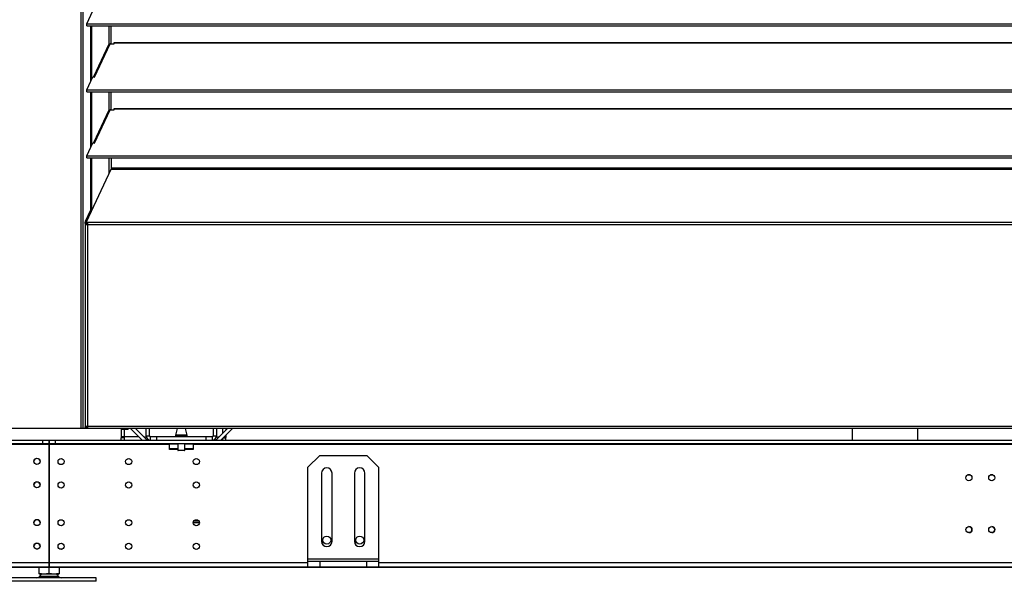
# Model space of a CAD drawing. Header units: millimetres. Extents: x 0 to 39025, y 0 to 11880.
# Tile 47 of 64: x 29385 to 30222, y 8759 to 9237. Entities that reach past the tile are written whole.
import ezdxf

# ---------------------------------------------------------------- set-up
doc = ezdxf.new("R2010")
doc.units = ezdxf.units.MM
doc.header["$PDSIZE"] = -1
doc.layers.add('DIMENZIJE', color=4, linetype='Continuous')
doc.styles.add('SLDTEXTSTYLE6', font='txt')
doc.dimstyles.new('SLDDIMSTYLE0', dxfattribs={"dimtxt": 3, "dimasz": 3.414889, "dimexe": 0, "dimexo": 0.0625, "dimgap": 0.75, "dimtad": 1, "dimdec": 0, "dimlfac": 20, "dimrnd": 1e-09, "dimzin": 12, "dimdsep": 46, "dimtxsty": 'SLDTEXTSTYLE6', "dimsah": 1, "dimcen": 0.09, "dimadec": 0, "dimazin": 3, "dimtfac": 1, "dimtdec": 0, "dimtofl": 0, "dimtmove": 0, "dimatfit": 3, "dimfxl": 1, "dimfrac": 2, "dimtolj": 1, "dimtzin": 12, "dimarcsym": 0})

# ---------------------------------------------------------------- blocks, each defined once
blk = doc.blocks.new('*D11')
at = {"layer": 'Defpoints', "color": 0, "ltscale": 20, "transparency": 16777216}
for p in [(31008.68, 10464.85), (27975.68, 8771.07), (32954.73, 8771.07)]:
    blk.add_point(p, dxfattribs=at)
at = {"layer": 'DIMENZIJE', "color": 0, "lineweight": -2, "ltscale": 20, "transparency": 16777216}
for p, q in [((31009.93, 10464.85), (32954.73, 10464.85)), ((32954.73, 10396.55), (32954.73, 8839.37)), ((27976.93, 8771.07), (32954.73, 8771.07))]:
    blk.add_line(p, q, dxfattribs=at)
at = {"layer": 'DIMENZIJE', "color": 0, "ltscale": 20, "transparency": 16777216}
for points in [[(32943.34, 10396.55), (32966.11, 10396.55), (32954.73, 10464.85)], [(32943.34, 8839.37), (32966.11, 8839.37), (32954.73, 8771.07)]]:
    blk.add_solid(points, dxfattribs=at)
at = {"layer": 'DIMENZIJE', "color": 0, "ltscale": 20, "transparency": 16777216, "insert": (32878.01, 9583.11), "char_height": 60, "attachment_point": 2, "rotation": 90, "style": 'SLDTEXTSTYLE6'}
blk.add_mtext('\\A1;1694', dxfattribs=at)

msp = doc.modelspace()

# ---------------------------------------------------------------- linework, layer by layer
at = {"color": 7, "linetype": 'Continuous', "lineweight": 25, "ltscale": 20}
for p, q in [((29436.69, 10444.38), (29436.69, 8889.07)), ((29438.41, 10449.25), (29438.41, 8889.07)), ((29441.75, 9232.94), (29446.98, 9244.13)), ((29441.75, 9231.31), (29441.75, 9232.94)), ((29441.75, 9232.94), (31002.6, 9232.94)), ((29441.75, 9231.31), (31002.6, 9231.31)), ((29445.16, 9184.16), (29445.16, 9231.31)), ((29446.11, 9186.19), (29446.11, 9231.31)), ((29460.92, 9215.92), (29460.92, 9231.31)), ((29462.41, 9216.06), (29462.41, 9231.31)), ((29460.13, 9215.18), (29447.42, 9187.97)), ((29448.49, 9187.81), (29461.69, 9216.06)), ((29461.69, 9216.06), (29465.18, 9216.06)), ((29465.18, 9216.06), (29465.18, 9217.16)), ((29465.18, 9217.16), (30979.18, 9217.16)), ((29465.18, 9216.87), (30979.18, 9216.87)), ((29441.75, 9176.85), (29446.98, 9188.04)), ((29446.98, 9188.04), (29448.49, 9187.81)), ((29441.75, 9175.22), (29441.75, 9176.85)), ((29441.75, 9176.85), (31002.6, 9176.85)), ((29441.75, 9175.22), (31002.6, 9175.22)), ((29445.16, 9128.07), (29445.16, 9175.22)), ((29446.11, 9130.1), (29446.11, 9175.22)), ((29460.92, 9159.83), (29460.92, 9175.22)), ((29462.41, 9159.97), (29462.41, 9175.22)), ((29460.13, 9159.09), (29447.42, 9131.88)), ((29448.49, 9131.72), (29461.69, 9159.97)), ((29461.69, 9159.97), (29465.18, 9159.97)), ((29465.18, 9159.97), (29465.18, 9161.07)), ((29465.18, 9161.07), (30979.18, 9161.07)), ((29465.18, 9160.78), (30979.18, 9160.78)), ((29441.75, 9120.76), (29446.98, 9131.95)), ((29446.98, 9131.95), (29448.49, 9131.72)), ((29441.75, 9120.76), (31002.6, 9120.76)), ((29441.75, 9119.13), (29441.75, 9120.76)), ((29441.75, 9119.13), (31002.6, 9119.13)), ((29445.16, 9074.97), (29445.16, 9119.13)), ((29446.11, 9074.97), (29446.11, 9119.13)), ((29460.92, 9106.32), (29460.92, 9119.13)), ((29462.41, 9119.13), (29462.41, 9109.52)), ((29441.63, 9064.74), (29462.41, 9109.52)), ((30981.94, 9110.34), (29462.41, 9110.34)), ((29462.41, 9109.52), (30981.94, 9109.52)), ((29440.66, 9065.27), (29445.16, 9074.97)), ((29441.62, 9065.27), (29446.11, 9074.97)), ((29445.16, 9074.97), (29446.11, 9074.97)), ((29440.43, 9063.08), (29440.43, 8890.32)), ((29440.43, 9063.08), (29441.43, 9063.08)), ((29440.53, 9064.44), (29441.48, 9064.44)), ((29440.53, 9063.29), (29440.53, 9064.44)), ((29441.48, 9063.29), (29440.53, 9063.29)), ((29441.62, 9065.27), (29440.66, 9065.27)), ((29440.7, 9062.38), (31003.65, 9062.38)), ((29441.48, 9064.44), (29441.48, 9062.65)), ((29441.6, 9064.59), (29441.6, 9063.77)), ((29442.43, 9062.38), (29442.43, 8889.07)), ((31001.78, 9064.02), (29442.57, 9064.02)), ((31005.57, 8889.07), (27811.68, 8889.07)), ((29442.43, 8890.17), (29440.53, 8890.17)), ((29440.53, 8890.07), (29440.53, 8889.07)), ((29442.43, 8890.07), (29440.53, 8890.07)), ((29441.48, 8890.46), (29441.48, 8890.17)), ((29442.43, 8891.07), (31001.92, 8891.07)), ((29470.98, 8889.07), (29470.98, 8881.32)), ((29476.98, 8888.07), (29470.98, 8888.07)), ((29472.98, 8889.07), (29472.98, 8888.07)), ((29473.78, 8879.07), (29473.78, 8888.07)), ((29476.98, 8888.07), (29476.98, 8889.07)), ((29488.97, 8879.07), (29478.97, 8889.07)), ((29492.92, 8879.37), (29483.21, 8889.07)), ((29492.18, 8882.87), (29492.18, 8889.07)), ((29495.18, 8882.87), (29495.18, 8889.07)), ((29518.7, 8889.07), (29517.18, 8883.4)), ((29527.17, 8883.4), (29525.65, 8889.07)), ((29549.18, 8889.07), (29549.18, 8882.87)), ((29561.54, 8889.07), (29551.83, 8879.37)), ((29552.18, 8889.07), (29552.18, 8882.87)), ((29565.78, 8889.07), (29555.78, 8879.07)), ((29557.18, 8889.07), (29557.18, 8884.71)), ((29559.98, 8889.07), (29559.98, 8887.51)), ((27859.38, 8879.07), (29409.43, 8879.07)), ((29404.43, 8876.07), (29404.43, 8879.07)), ((29409.43, 8879.07), (29409.43, 8771.07)), ((29409.43, 8878.87), (29409.92, 8878.87)), ((29409.92, 8879.07), (31034.43, 8879.07)), ((29409.92, 8879.07), (29409.92, 8771.07)), ((29414.92, 8879.07), (29414.92, 8876.07)), ((29486.17, 8881.87), (29470.98, 8881.87)), ((29472.98, 8881.32), (29470.98, 8881.32)), ((29470.98, 8879.07), (29470.98, 8881.07)), ((29473.78, 8881.07), (29470.98, 8881.07)), ((29472.98, 8881.87), (29472.98, 8881.32)), ((29490.41, 8881.87), (29492.31, 8881.87)), ((29492.18, 8882.87), (29495.18, 8882.87)), ((29492.92, 8879.37), (29492.63, 8879.07)), ((29495.98, 8879.07), (29495.98, 8882.07)), ((29495.98, 8882.07), (29548.38, 8882.07)), ((29500.98, 8882.07), (29500.98, 8879.07)), ((29517.18, 8883.4), (29527.17, 8883.4)), ((29517.18, 8883.35), (29517.18, 8882.07)), ((29527.18, 8883.35), (29517.18, 8883.35)), ((29527.18, 8882.07), (29527.18, 8883.35)), ((29543.38, 8879.07), (29543.38, 8882.07)), ((29548.38, 8882.07), (29548.38, 8879.07)), ((29549.18, 8882.87), (29552.18, 8882.87)), ((29551.83, 8879.37), (29552.13, 8879.07)), ((29552.04, 8881.87), (29554.34, 8881.87)), ((29557.18, 8880.47), (29557.18, 8879.07)), ((29557.78, 8881.07), (29559.98, 8881.07)), ((29558.03, 8881.32), (29559.98, 8881.32)), ((29559.98, 8881.87), (29558.58, 8881.87)), ((29559.98, 8883.27), (29559.98, 8881.32)), ((29559.98, 8879.07), (29559.98, 8881.07)), ((29409.43, 8876.07), (27870.48, 8876.07)), ((29409.43, 8875.27), (29307.18, 8875.27)), ((29409.43, 8875.87), (29409.92, 8875.87)), ((29409.92, 8875.57), (29409.43, 8875.57)), ((29409.92, 8871.57), (29409.43, 8871.57)), ((31034.43, 8876.07), (29409.92, 8876.07)), ((29512.18, 8875.27), (29409.92, 8875.27)), ((29512.18, 8871.07), (29512.18, 8876.07)), ((29519.18, 8875.57), (29512.18, 8875.57)), ((29519.18, 8871.57), (29512.18, 8871.57)), ((29519.18, 8871.07), (29512.18, 8871.07)), ((29519.18, 8876.07), (29519.18, 8870.57)), ((29519.18, 8870.57), (29525.18, 8870.57)), ((29524.98, 8870.37), (29519.38, 8870.37)), ((29525.18, 8870.57), (29525.18, 8876.07)), ((29532.18, 8875.57), (29525.18, 8875.57)), ((29532.18, 8871.57), (29525.18, 8871.57)), ((29532.18, 8871.07), (29525.18, 8871.07)), ((29532.18, 8876.07), (29532.18, 8871.07)), ((30912.18, 8875.27), (29532.18, 8875.27)), ((29639.92, 8866.07), (29629.92, 8856.07)), ((29639.92, 8866.07), (29679.92, 8866.07)), ((29689.92, 8856.07), (29679.92, 8866.07)), ((29629.92, 8771.07), (29629.92, 8856.07)), ((29689.92, 8856.07), (29689.92, 8771.07)), ((29641.42, 8851.07), (29641.42, 8793.07)), ((29650.42, 8793.07), (29650.42, 8851.07)), ((29669.42, 8851.07), (29669.42, 8793.07)), ((29678.42, 8793.07), (29678.42, 8851.07)), ((30193.02, 8849.47), (30191.02, 8849.47)), ((30212.48, 8849.47), (30210.48, 8849.47)), ((29537.09, 8810.27), (29532.76, 8810.27)), ((29537.52, 8808.67), (29532.33, 8808.67)), ((29398.71, 8786.57), (29400.28, 8786.57)), ((29398.71, 8786.57), (29398.71, 8786.53)), ((29418.63, 8786.57), (29420.65, 8786.57)), ((29420.65, 8786.57), (29420.65, 8786.33)), ((29409.43, 8778.17), (29409.92, 8778.17)), ((29629.92, 8778.07), (29689.92, 8778.07)), ((29409.43, 8774.87), (29076.18, 8774.87)), ((32573.88, 8771.07), (29076.18, 8771.07)), ((29401.18, 8765.36), (29401.18, 8771.07)), ((29409.43, 8774.17), (29409.92, 8774.17)), ((29409.68, 8766.12), (29409.68, 8771.07)), ((29629.92, 8774.87), (29409.92, 8774.87)), ((29418.18, 8771.07), (29418.18, 8765.36)), ((29629.92, 8776.07), (29689.92, 8776.07)), ((29639.92, 8776.07), (29639.92, 8771.07)), ((29679.92, 8771.07), (29679.92, 8776.07)), ((30754.43, 8774.87), (29689.92, 8774.87)), ((29449.68, 8762.07), (29369.68, 8762.07)), ((29401.18, 8765.36), (29401.68, 8765.07)), ((29417.87, 8763.14), (29401.48, 8763.14)), ((29417.68, 8765.07), (29401.68, 8765.07)), ((29417.68, 8765.07), (29418.18, 8765.36)), ((29449.68, 8759.07), (29449.68, 8762.07)), ((29449.68, 8759.07), (29369.68, 8759.07))]:
    msp.add_line(p, q, dxfattribs=at)
at = {"color": 7, "linetype": 'Continuous', "lineweight": 25, "ltscale": 20, "flags": 128}
for points in [[(29442.57, 9064.02), (29442.34, 9064.03), (29442.13, 9064.08), (29441.95, 9064.15), (29441.79, 9064.25), (29441.68, 9064.36), (29441.61, 9064.48), (29441.6, 9064.61), (29441.63, 9064.74)], [(29441.6, 9063.77), (29441.61, 9063.66), (29441.68, 9063.54), (29441.79, 9063.43), (29441.95, 9063.33), (29442.13, 9063.26), (29442.34, 9063.22), (29442.49, 9063.2)], [(29440.53, 8890.17), (29440.43, 8890.29), (29440.45, 8890.4), (29440.58, 8890.51), (29440.81, 8890.62), (29441.13, 8890.74), (29441.52, 8890.85), (29441.96, 8890.96), (29442.43, 8891.07)], [(29441.48, 8890.17), (29441.43, 8890.29), (29441.44, 8890.4), (29441.5, 8890.51), (29441.62, 8890.62), (29441.78, 8890.74), (29441.97, 8890.85), (29442.19, 8890.96), (29442.43, 8891.07)], [(30092.68, 8889.07), (30092.68, 8885.07), (30092.68, 8879.07)], [(30148.67, 8879.07), (30148.67, 8879.82), (30148.67, 8887.25), (30148.67, 8889.07)]]:
    msp.add_lwpolyline(points, dxfattribs=at)
at = {"color": 7, "linetype": 'Continuous', "lineweight": 25, "ltscale": 400}
for centre, radius in [((29399.43, 8861.12), 2.6), ((29419.93, 8860.92), 2.6), ((29477.43, 8860.92), 2.6), ((29534.93, 8860.92), 2.6), ((29399.43, 8841.12), 2.6), ((29419.93, 8840.92), 2.6), ((29477.43, 8840.92), 2.6), ((29534.93, 8840.92), 2.6), ((30192.02, 8847.07), 2.6), ((30211.48, 8847.07), 2.6), ((29399.43, 8809.03), 2.6), ((29419.93, 8808.83), 2.6), ((29477.43, 8808.83), 2.6), ((29534.93, 8808.83), 2.6), ((30192.03, 8803.07), 2.6), ((30211.48, 8803.07), 2.6), ((29645.92, 8794.07), 3.4), ((29673.92, 8794.07), 3.4), ((29399.43, 8789.03), 2.6), ((29419.93, 8788.83), 2.6), ((29477.43, 8788.83), 2.6), ((29534.93, 8788.83), 2.6)]:
    msp.add_circle(centre, radius, dxfattribs=at)
for centre, radius, start, end in [((29461.56, 9214.49), 1.58, 85.09452, 154.06409), ((29448.46, 9187), 1.39, 77.8835, 136.06737), ((29461.56, 9158.4), 1.58, 85.09452, 154.06409), ((29448.46, 9130.91), 1.39, 77.8835, 136.06737), ((29442.67, 9064.51), 2.15, 159.28045, 181.92709), ((29443.62, 9064.51), 2.15, 159.28045, 181.92709), ((29479.73, 9060.05), 37.37, 173.90548, 176.42638), ((29495.98, 8882.87), 3.8, 180, 270), ((29493.63, 8880.07), 1, 225, 270), ((29495.98, 8882.87), 0.8, 180, 270), ((29517.38, 8883.35), 0.2, 165, 180), ((29526.98, 8883.35), 0.2, 0, 15), ((29548.38, 8882.87), 0.8, 270, 0), ((29548.38, 8882.87), 3.8, 270, 0), ((29551.13, 8880.07), 1, 270, 315), ((29519.38, 8870.57), 0.2, 180, 270), ((29524.98, 8870.57), 0.2, 270, 0), ((29399.43, 8860.92), 2.6, 2.20423, 177.79577), ((29645.92, 8851.07), 4.5, 0, 180), ((29673.92, 8851.07), 4.5, 0, 180), ((29399.43, 8840.92), 2.6, 2.20423, 177.79577), ((29399.43, 8808.83), 2.6, 2.20423, 177.79577), ((30192.02, 8803.07), 2.6, 270.05508, 89.94492), ((30211.48, 8803.07), 2.6, 270.05511, 89.9449), ((29399.43, 8788.83), 2.6, 2.20423, 177.79577), ((29645.92, 8793.07), 4.5, 180, 0), ((29673.92, 8793.07), 4.5, 180, 0), ((29399.43, 8764.57), 2.5, 270, 325.01514), ((29405.43, 8778.05), 12.66, 250.39006, 289.60994), ((29409.68, 8757.41), 10, 129.94153, 145.01514), ((29413.93, 8778.05), 12.66, 250.39006, 289.60994), ((29409.68, 8757.41), 10, 34.98486, 50.05847), ((29419.92, 8764.57), 2.5, 214.98486, 270)]:
    msp.add_arc(centre, radius, start, end, dxfattribs=at)
for major_axis, ratio, start_param, end_param in [((2, 0), 0.350104, 2.827433, 3.141593), ((2, 0), 0.700208, 3.141593, 3.665191), ((1, 0), 0.700208, 2.827433, 3.141593), ((0, 1.4), 0.714074, 1.570796, 2.094395)]:
    msp.add_ellipse((29442.43, 9063.08), major_axis=major_axis, ratio=ratio, start_param=start_param, end_param=end_param, dxfattribs=at)

# ---------------------------------------------------------------- dimensions: what is measured, and where the dimension line sits
at = {"layer": 'DIMENZIJE', "ltscale": 20}
dim = msp.add_linear_dim(base=(32954.73, 8771.07), p1=(31008.68, 10464.85), p2=(27975.68, 8771.07), angle=90, dimstyle='SLDDIMSTYLE0', override={"dimscale": 20, "dimlfac": 1}, dxfattribs=at)
dim.commit()
dim.dimension.update_dxf_attribs({"geometry": '*D11', "text_midpoint": (32954.73, 9583.11), "dimtype": 160})

doc.saveas('drawing.dxf')
